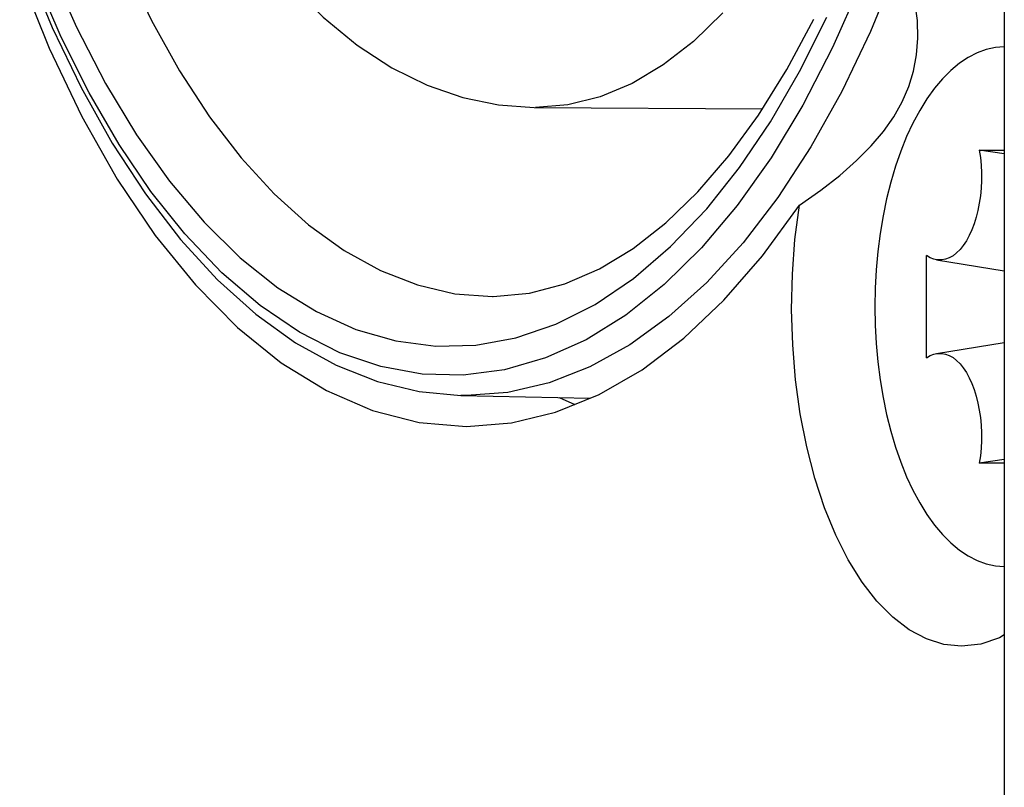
# Model space of a CAD drawing. Extents: x 0 to 420, y 0 to 297.
# Tile 7 of 116: x 82.75 to 84.72, y 82.18 to 83.72. Entities that reach past the tile are written whole.
import ezdxf

# ---------------------------------------------------------------- set-up
doc = ezdxf.new("R2010")
doc.units = 0
doc.header["$LTSCALE"] = 23.1
doc.layers.get('0').update_dxf_attribs({"linetype": 'CONTINUOUS'})
doc.layers.add('02___PRT_ALL_AXES', color=7, linetype='CONTINUOUS')

msp = doc.modelspace()

# ---------------------------------------------------------------- linework, layer by layer
at = {"color": 7, "linetype": 'CONTINUOUS'}
for p, q in [((84.716, 87.1644), (84.716, 76.2844)), ((83.7757, 83.5433), (84.2322, 83.5406)), ((84.716, 83.4505), (84.6659, 83.4578)), ((84.6659, 83.4578), (84.716, 83.4578)), ((84.5603, 83.0422), (84.5603, 83.2466)), ((84.5803, 83.2383), (84.716, 83.2162)), ((83.6922, 83.1646), (83.6936, 83.1646)), ((84.5803, 83.0504), (84.716, 83.0725)), ((83.6386, 82.9664), (83.6289, 82.9665)), ((83.6289, 82.9665), (83.8875, 82.9613)), ((83.6398, 82.9664), (83.6386, 82.9664)), ((84.716, 82.8383), (84.6659, 82.831)), ((84.716, 82.831), (84.6659, 82.831))]:
    msp.add_line(p, q, dxfattribs=at)
for points in [[(82.9127, 85.5005), (82.899, 85.3737), (82.8909, 85.2455), (82.8885, 85.1167), (82.8916, 84.988), (82.9003, 84.8601), (82.9146, 84.7338), (82.9345, 84.6098), (82.9599, 84.4888), (82.9908, 84.3716), (83.0272, 84.2588), (83.069, 84.1512), (83.1162, 84.0497), (83.1687, 83.955), (83.2261, 83.8686), (83.2879, 83.7912), (83.3533, 83.7241), (83.4211, 83.6679), (83.4907, 83.6224), (83.5613, 83.5877), (83.6326, 83.5632), (83.7043, 83.5485), (83.7757, 83.5433)], [(82.7588, 83.8314), (82.8115, 83.7031), (82.869, 83.5829), (82.9312, 83.4717), (82.9977, 83.3701), (83.0681, 83.2787), (83.1421, 83.1982), (83.2189, 83.1292), (83.2982, 83.0721), (83.3794, 83.0272), (83.462, 82.9946), (83.5454, 82.9744), (83.6289, 82.9665)], [(82.8068, 83.8248), (82.8601, 83.7038), (82.9179, 83.5915), (82.9799, 83.4886), (83.0458, 83.3957), (83.1151, 83.3134), (83.1875, 83.2422), (83.2625, 83.1824), (83.3397, 83.1346), (83.4187, 83.099), (83.4987, 83.0758), (83.5787, 83.0653), (83.6588, 83.0674)], [(82.9579, 83.8266), (83.01, 83.7175), (83.0662, 83.6167), (83.126, 83.5248), (83.1892, 83.4425), (83.2554, 83.3701), (83.3242, 83.3081), (83.3951, 83.2569), (83.4678, 83.2167), (83.5419, 83.1878), (83.6168, 83.1704), (83.6922, 83.1646)], [(84.5009, 83.8239), (84.4483, 83.6953), (84.3909, 83.5752), (84.3291, 83.4642)], [(82.7462, 83.8091), (82.8054, 83.6617), (82.8706, 83.525), (82.9414, 83.3999), (83.0173, 83.2872), (83.0977, 83.1879), (83.182, 83.1026), (83.2696, 83.0319), (83.3599, 82.9765), (83.4523, 82.9365), (83.5457, 82.9125), (83.6404, 82.9044)], [(83.0763, 83.2902), (83.0089, 83.3749), (82.9453, 83.4688), (82.8853, 83.5722), (82.8293, 83.6843), (82.7776, 83.8044)], [(84.306, 83.3477), (84.3488, 83.3776), (84.387, 83.4073), (84.4205, 83.4368), (84.4495, 83.4661), (84.4742, 83.4954), (84.4949, 83.5248), (84.5118, 83.5546), (84.525, 83.5849), (84.5346, 83.6161), (84.5406, 83.6484), (84.5431, 83.682), (84.542, 83.7172), (84.5372, 83.7543), (84.5288, 83.7933)], [(84.4273, 83.7879), (84.3725, 83.6635), (84.313, 83.548), (84.2493, 83.4423), (84.1815, 83.3468), (84.1102, 83.2622), (84.0358, 83.1889), (83.9587, 83.1275), (83.8794, 83.0783), (83.7981, 83.0417), (83.7158, 83.0179), (83.6336, 83.0071), (83.5512, 83.0092), (83.4687, 83.0243), (83.3868, 83.0522), (83.306, 83.0931), (83.227, 83.1465), (83.1505, 83.2122), (83.0763, 83.2902)], [(83.6936, 83.1646), (83.766, 83.1712), (83.8369, 83.1899), (83.906, 83.2199), (83.9734, 83.2609), (84.0391, 83.3124), (84.103, 83.3742), (84.1648, 83.4461), (84.2243, 83.5279), (84.2812, 83.6194), (84.335, 83.7203)], [(84.153, 83.7324), (84.0944, 83.6755), (84.0338, 83.6283), (83.9714, 83.5913), (83.9077, 83.5647), (83.8431, 83.5487), (83.7781, 83.5433)], [(84.1207, 83.3406), (84.1862, 83.423), (84.2481, 83.5144), (84.3065, 83.615), (84.361, 83.724)], [(84.716, 83.6643), (84.6985, 83.663), (84.68, 83.6591), (84.6618, 83.6525), (84.6438, 83.6433), (84.6262, 83.6316), (84.609, 83.6174), (84.5924, 83.6008), (84.5765, 83.5818), (84.5612, 83.5607), (84.5468, 83.5374), (84.5332, 83.5121), (84.5205, 83.4849), (84.5089, 83.456), (84.4983, 83.4255), (84.4888, 83.3936), (84.4805, 83.3604), (84.4734, 83.3261), (84.4676, 83.2909), (84.463, 83.2549), (84.4597, 83.2184), (84.4577, 83.1816), (84.457, 83.1444)], [(84.3291, 83.4642), (84.2632, 83.3631), (84.1936, 83.2724), (84.1208, 83.1926), (84.045, 83.1244), (83.9669, 83.068), (83.8868, 83.0237), (83.8053, 82.992), (83.7228, 82.9728), (83.6398, 82.9664)], [(84.6659, 83.4578), (84.6681, 83.4429), (84.6695, 83.4278), (84.6702, 83.4124), (84.6702, 83.397), (84.6695, 83.3817), (84.6681, 83.3666), (84.666, 83.3517), (84.6632, 83.3372), (84.6598, 83.3234), (84.6558, 83.3104), (84.6511, 83.298), (84.6459, 83.2866), (84.6402, 83.2762), (84.634, 83.2668), (84.6275, 83.2588), (84.6206, 83.2519), (84.6134, 83.2464), (84.6059, 83.2421), (84.5984, 83.2393), (84.5907, 83.2379), (84.583, 83.238), (84.5803, 83.2383)], [(83.6404, 82.9044), (83.7299, 82.9116), (83.8181, 82.933), (83.9055, 82.9687), (83.9912, 83.0182), (84.0746, 83.0813), (84.1552, 83.1576), (84.2323, 83.2463), (84.306, 83.3477)], [(83.6588, 83.0674), (83.7391, 83.082), (83.8188, 83.1092), (83.8973, 83.1489), (83.9742, 83.2009), (84.0485, 83.2648), (84.1207, 83.3406)], [(84.6304, 82.4644), (84.5949, 82.4681), (84.5601, 82.4791), (84.5259, 82.4973), (84.4928, 82.5226), (84.4612, 82.5546), (84.4315, 82.5929), (84.4039, 82.6373), (84.3788, 82.6871), (84.3564, 82.7419), (84.3369, 82.801), (84.3207, 82.8639), (84.3078, 82.9298), (84.2984, 82.998), (84.2926, 83.0678), (84.2904, 83.1385), (84.292, 83.2092), (84.2971, 83.2788), (84.306, 83.3477)], [(84.5803, 83.2383), (84.5753, 83.2394), (84.5678, 83.2423), (84.5603, 83.2466)], [(84.457, 83.1444), (84.4577, 83.1072), (84.4597, 83.0704), (84.463, 83.0338), (84.4676, 82.9979), (84.4734, 82.9627), (84.4805, 82.9284), (84.4888, 82.8952), (84.4983, 82.8632), (84.5089, 82.8328), (84.5205, 82.8038), (84.5332, 82.7767), (84.5468, 82.7514), (84.5612, 82.7281), (84.5765, 82.7069), (84.5924, 82.688), (84.609, 82.6714), (84.6262, 82.6572), (84.6438, 82.6454), (84.6618, 82.6363), (84.68, 82.6297), (84.6985, 82.6257), (84.716, 82.6244)], [(84.5603, 83.0422), (84.5678, 83.0464), (84.5753, 83.0493), (84.5803, 83.0504)], [(84.5803, 83.0504), (84.583, 83.0508), (84.5907, 83.0508), (84.5984, 83.0494), (84.6059, 83.0466), (84.6134, 83.0424), (84.6206, 83.0368), (84.6275, 83.03), (84.634, 83.0219), (84.6402, 83.0126), (84.6459, 83.0022), (84.6511, 82.9907), (84.6558, 82.9784), (84.6598, 82.9653), (84.6632, 82.9515), (84.666, 82.9371), (84.6681, 82.9222), (84.6695, 82.9071), (84.6702, 82.8918), (84.6702, 82.8763), (84.6695, 82.8609), (84.6681, 82.8458), (84.6659, 82.831)], [(84.716, 82.4871), (84.7061, 82.4814), (84.6687, 82.4687), (84.6304, 82.4644)]]:
    msp.add_lwpolyline(points, dxfattribs=at)
at = {"layer": '02___PRT_ALL_AXES', "color": 3, "linetype": 'CONTINUOUS'}
msp.add_line((83.8256, 82.9626), (83.8567, 82.9487), dxfattribs=at)

doc.saveas('drawing.dxf')
